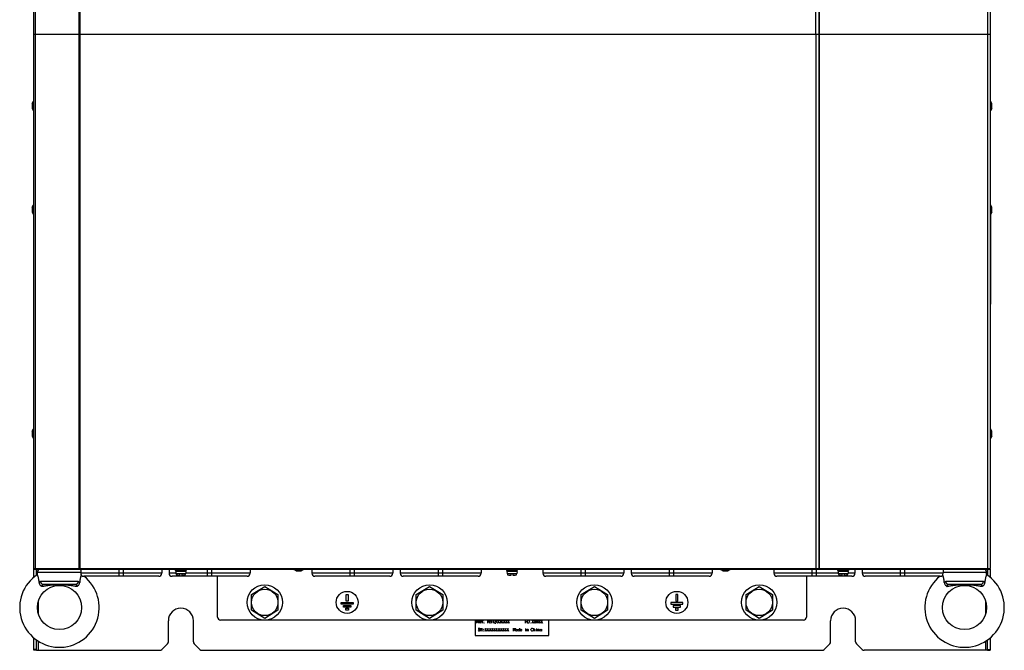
# Model space of a CAD drawing. Header units: millimetres. Extents: x -2579 to 1363, y -329 to 2298.
# Tile 28 of 256: x -1830 to -1161, y 275 to 703. Entities that reach past the tile are written whole.
import ezdxf

# ---------------------------------------------------------------- set-up
doc = ezdxf.new("R2010")
doc.units = ezdxf.units.MM
doc.header["$LTSCALE"] = 30.734
doc.layers.get('0').update_dxf_attribs({"linetype": 'CONTINUOUS'})

msp = doc.modelspace()

# ---------------------------------------------------------------- linework, layer by layer
at = {"color": 3}
for p, q in [((-1820.74, 693.31), (-1820.74, 1677.81)), ((-1287.24, 1677.81), (-1287.24, 693.31)), ((-1170.74, 1503.11), (-1170.74, 693.31)), ((-1820.74, 330.81), (-1820.74, 693.31)), ((-1287.24, 693.31), (-1820.74, 693.31)), ((-1170.74, 693.31), (-1820.74, 693.31)), ((-1170.74, 693.31), (-1287.24, 693.31)), ((-1287.24, 693.31), (-1287.24, 330.81)), ((-1170.74, 693.31), (-1170.74, 330.81)), ((-1818.74, 326.41), (-1818.74, 330.31)), ((-1172.74, 330.31), (-1172.74, 326.41)), ((-1695.74, 297.81), (-1695.74, 325.56)), ((-1295.74, 325.56), (-1295.74, 297.81)), ((-1611.74, 307.81), (-1603.74, 307.81)), ((-1611.74, 306.61), (-1611.74, 307.81)), ((-1608.34, 313.11), (-1607.14, 313.11)), ((-1608.34, 308.61), (-1608.34, 313.11)), ((-1607.14, 308.61), (-1608.34, 308.61)), ((-1607.14, 313.11), (-1607.14, 308.61)), ((-1603.74, 307.81), (-1603.74, 306.61)), ((-1379.74, 307.81), (-1387.74, 307.81)), ((-1387.74, 307.81), (-1387.74, 306.61)), ((-1383.14, 313.11), (-1384.34, 313.11)), ((-1384.34, 313.11), (-1384.34, 308.61)), ((-1384.34, 308.61), (-1383.14, 308.61)), ((-1383.14, 308.61), (-1383.14, 313.11)), ((-1379.74, 306.61), (-1379.74, 307.81)), ((-1603.74, 306.61), (-1611.74, 306.61)), ((-1610.24, 305.81), (-1605.24, 305.81)), ((-1610.24, 304.61), (-1610.24, 305.81)), ((-1605.24, 304.61), (-1610.24, 304.61)), ((-1608.74, 303.81), (-1606.74, 303.81)), ((-1608.74, 302.61), (-1608.74, 303.81)), ((-1606.74, 302.61), (-1608.74, 302.61)), ((-1606.74, 303.81), (-1606.74, 302.61)), ((-1605.24, 305.81), (-1605.24, 304.61)), ((-1387.74, 306.61), (-1379.74, 306.61)), ((-1381.24, 305.81), (-1386.24, 305.81)), ((-1386.24, 305.81), (-1386.24, 304.61)), ((-1386.24, 304.61), (-1381.24, 304.61)), ((-1382.74, 303.81), (-1384.74, 303.81)), ((-1384.74, 303.81), (-1384.74, 302.61)), ((-1384.74, 302.61), (-1382.74, 302.61)), ((-1382.74, 302.61), (-1382.74, 303.81)), ((-1381.24, 304.61), (-1381.24, 305.81)), ((-1729.24, 281.14), (-1729.24, 295.31)), ((-1712.24, 281.14), (-1712.24, 295.31)), ((-1297.74, 295.81), (-1693.74, 295.81)), ((-1279.24, 281.14), (-1279.24, 295.31)), ((-1262.24, 281.14), (-1262.24, 295.31)), ((-1818.74, 275.31), (-1818.74, 282.21)), ((-1172.74, 275.31), (-1172.74, 282.21)), ((-1818.74, 275.31), (-1735.07, 275.31)), ((-1733.65, 275.9), (-1729.82, 279.72)), ((-1711.65, 279.72), (-1707.82, 275.9)), ((-1706.41, 275.31), (-1285.07, 275.31)), ((-1283.65, 275.9), (-1279.82, 279.72)), ((-1261.65, 279.72), (-1257.82, 275.9)), ((-1172.74, 275.31), (-1256.41, 275.31))]:
    msp.add_line(p, q, dxfattribs=at)
at = {"color": 2}
for p, q in [((-1819.56, 693.31), (-1819.56, 1677.81)), ((-1789.93, 693.31), (-1789.93, 1677.81)), ((-1789.11, 693.31), (-1789.11, 1678.31)), ((-1289.24, 693.31), (-1289.24, 1678.31)), ((-1286.74, 693.31), (-1286.74, 1503.69)), ((-1172.74, 1501.91), (-1172.74, 693.31)), ((-1819.56, 330.81), (-1819.56, 693.31)), ((-1789.93, 330.81), (-1789.93, 693.31)), ((-1789.11, 330.31), (-1789.11, 693.31)), ((-1289.24, 693.31), (-1289.24, 330.31)), ((-1286.74, 330.31), (-1286.74, 693.31)), ((-1172.74, 693.31), (-1172.74, 330.31)), ((-1820.74, 330.81), (-1170.74, 330.81)), ((-1818.24, 328.31), (-1788.74, 328.31)), ((-1817.74, 330.31), (-1817.74, 329.63)), ((-1762.74, 325.56), (-1762.74, 330.31)), ((-1759.74, 325.56), (-1759.74, 330.31)), ((-1717.26, 328.69), (-1724.22, 328.69)), ((-1702.74, 325.56), (-1702.74, 330.31)), ((-1699.74, 325.56), (-1699.74, 330.31)), ((-1605.74, 325.56), (-1605.74, 330.31)), ((-1602.74, 325.56), (-1602.74, 330.31)), ((-1545.74, 325.56), (-1545.74, 330.31)), ((-1542.74, 325.56), (-1542.74, 330.31)), ((-1492.26, 328.69), (-1499.22, 328.69)), ((-1448.74, 325.56), (-1448.74, 330.31)), ((-1445.74, 325.56), (-1445.74, 330.31)), ((-1388.74, 325.56), (-1388.74, 330.31)), ((-1385.74, 325.56), (-1385.74, 330.31)), ((-1291.74, 325.56), (-1291.74, 330.31)), ((-1288.74, 325.56), (-1288.74, 330.31)), ((-1267.26, 328.69), (-1274.22, 328.69)), ((-1231.74, 325.56), (-1231.74, 330.31)), ((-1228.74, 325.56), (-1228.74, 330.31)), ((-1202.74, 328.31), (-1173.24, 328.31)), ((-1173.74, 329.63), (-1173.74, 330.31)), ((-1790.71, 321.91), (-1815.77, 321.91)), ((-1733.74, 327.56), (-1788.74, 327.56)), ((-1724.12, 327.56), (-1728.74, 327.56)), ((-1724.11, 327.41), (-1721.34, 327.41)), ((-1720.14, 327.41), (-1717.37, 327.41)), ((-1673.74, 327.56), (-1717.36, 327.56)), ((-1576.74, 327.56), (-1631.74, 327.56)), ((-1516.74, 327.56), (-1571.74, 327.56)), ((-1499.11, 327.41), (-1496.34, 327.41)), ((-1495.14, 327.41), (-1492.37, 327.41)), ((-1419.74, 327.56), (-1474.74, 327.56)), ((-1359.74, 327.56), (-1414.74, 327.56)), ((-1274.12, 327.56), (-1317.74, 327.56)), ((-1274.11, 327.41), (-1271.34, 327.41)), ((-1270.14, 327.41), (-1267.37, 327.41)), ((-1262.74, 327.56), (-1267.36, 327.56)), ((-1202.74, 327.56), (-1257.74, 327.56)), ((-1175.71, 321.91), (-1200.77, 321.91)), ((-1791.28, 318.53), (-1792.38, 318.7)), ((-1176.28, 318.53), (-1177.38, 318.7)), ((-1817.74, 308.11), (-1817.74, 300.51)), ((-1173.74, 300.51), (-1173.74, 308.11)), ((-1817.74, 281.55), (-1817.74, 275.31)), ((-1173.74, 275.31), (-1173.74, 281.55)), ((-1818.74, 275.9), (-1820.74, 275.9)), ((-1172.74, 275.9), (-1170.74, 275.9))]:
    msp.add_line(p, q, dxfattribs=at)
at = {"color": 7}
for p, q in [((-1821.84, 646.55), (-1820.94, 648.11)), ((-1821.84, 646.55), (-1821.84, 643.07)), ((-1821.84, 643.07), (-1820.94, 641.51)), ((-1820.94, 648.11), (-1820.94, 641.51)), ((-1820.94, 648.11), (-1820.74, 648.11)), ((-1170.54, 648.11), (-1170.74, 648.11)), ((-1169.64, 646.55), (-1170.54, 648.11)), ((-1170.54, 641.51), (-1170.54, 648.11)), ((-1169.64, 643.07), (-1170.54, 641.51)), ((-1169.64, 643.07), (-1169.64, 646.55)), ((-1820.94, 641.51), (-1820.74, 641.51)), ((-1170.54, 641.51), (-1170.74, 641.51)), ((-1821.84, 576.05), (-1820.94, 577.61)), ((-1821.84, 576.05), (-1821.84, 572.57)), ((-1820.94, 577.61), (-1820.74, 577.61)), ((-1820.94, 577.61), (-1820.94, 571.01)), ((-1170.54, 577.61), (-1170.74, 577.61)), ((-1169.64, 576.05), (-1170.54, 577.61)), ((-1170.54, 575.31), (-1170.54, 577.61)), ((-1169.64, 572.57), (-1169.64, 576.05)), ((-1821.84, 572.57), (-1820.94, 571.01)), ((-1820.94, 571.01), (-1820.74, 571.01)), ((-1170.74, 575.31), (-1170.54, 575.31)), ((-1170.54, 575.31), (-1170.54, 510.31)), ((-1169.64, 572.57), (-1170.54, 571.01)), ((-1170.74, 510.31), (-1170.54, 510.31)), ((-1821.84, 424.05), (-1820.94, 425.61)), ((-1821.84, 424.05), (-1821.84, 420.57)), ((-1820.94, 425.61), (-1820.74, 425.61)), ((-1820.94, 425.61), (-1820.94, 419.01)), ((-1170.54, 425.61), (-1170.74, 425.61)), ((-1169.64, 424.05), (-1170.54, 425.61)), ((-1170.54, 419.01), (-1170.54, 425.61)), ((-1169.64, 420.57), (-1169.64, 424.05)), ((-1821.84, 420.57), (-1820.94, 419.01)), ((-1820.94, 419.01), (-1820.74, 419.01)), ((-1170.54, 419.01), (-1170.74, 419.01)), ((-1169.64, 420.57), (-1170.54, 419.01)), ((-1820.74, 330.31), (-1820.74, 330.81)), ((-1820.38, 330.31), (-1820.74, 330.31)), ((-1820.74, 324.86), (-1820.74, 330.31)), ((-1820.24, 330.31), (-1171.24, 330.31)), ((-1818.24, 326.76), (-1818.24, 328.31)), ((-1789.04, 330.11), (-1789.04, 330.31)), ((-1788.74, 329.94), (-1789.04, 330.11)), ((-1789.04, 330.11), (-1788.74, 330.11)), ((-1788.74, 330.31), (-1788.74, 327.56)), ((-1733.74, 330.31), (-1733.74, 327.56)), ((-1728.74, 330.31), (-1728.74, 327.56)), ((-1724.74, 330.01), (-1724.74, 330.31)), ((-1724.74, 330.01), (-1716.74, 330.01)), ((-1724.22, 328.69), (-1724.11, 327.41)), ((-1724.13, 328.91), (-1724.13, 330.01)), ((-1724.13, 328.91), (-1717.36, 328.91)), ((-1717.26, 328.69), (-1717.37, 327.41)), ((-1717.36, 328.91), (-1717.36, 330.01)), ((-1716.74, 330.01), (-1716.74, 330.31)), ((-1673.74, 330.31), (-1673.74, 327.56)), ((-1644.04, 330.11), (-1644.04, 330.31)), ((-1644.04, 330.11), (-1637.44, 330.11)), ((-1642.48, 329.21), (-1644.04, 330.11)), ((-1642.48, 329.21), (-1639, 329.21)), ((-1639, 329.21), (-1637.44, 330.11)), ((-1637.44, 330.11), (-1637.44, 330.31)), ((-1631.74, 330.31), (-1631.74, 327.56)), ((-1576.74, 330.31), (-1576.74, 327.56)), ((-1571.74, 330.31), (-1571.74, 327.56)), ((-1516.74, 330.31), (-1516.74, 327.56)), ((-1499.74, 330.01), (-1499.74, 330.31)), ((-1499.74, 330.01), (-1491.74, 330.01)), ((-1499.22, 328.69), (-1499.11, 327.41)), ((-1499.13, 328.91), (-1499.13, 330.01)), ((-1499.13, 328.91), (-1492.36, 328.91)), ((-1492.26, 328.69), (-1492.37, 327.41)), ((-1492.36, 328.91), (-1492.36, 330.01)), ((-1491.74, 330.01), (-1491.74, 330.31)), ((-1474.74, 330.31), (-1474.74, 327.56)), ((-1419.74, 330.31), (-1419.74, 327.56)), ((-1414.74, 330.31), (-1414.74, 327.56)), ((-1359.74, 330.31), (-1359.74, 327.56)), ((-1354.04, 330.11), (-1354.04, 330.31)), ((-1354.04, 330.11), (-1347.44, 330.11)), ((-1352.48, 329.21), (-1354.04, 330.11)), ((-1352.48, 329.21), (-1349, 329.21)), ((-1349, 329.21), (-1347.44, 330.11)), ((-1347.44, 330.11), (-1347.44, 330.31)), ((-1317.74, 330.31), (-1317.74, 327.56)), ((-1274.74, 330.01), (-1274.74, 330.31)), ((-1274.74, 330.01), (-1266.74, 330.01)), ((-1274.22, 328.69), (-1274.11, 327.41)), ((-1274.13, 328.91), (-1274.13, 330.01)), ((-1274.13, 328.91), (-1267.36, 328.91)), ((-1267.26, 328.69), (-1267.37, 327.41)), ((-1267.36, 328.91), (-1267.36, 330.01)), ((-1266.74, 330.01), (-1266.74, 330.31)), ((-1262.74, 330.31), (-1262.74, 327.56)), ((-1257.74, 330.31), (-1257.74, 327.56)), ((-1202.74, 330.31), (-1202.74, 327.56)), ((-1202.74, 330.11), (-1202.44, 330.11)), ((-1202.74, 329.94), (-1202.44, 330.11)), ((-1202.44, 330.11), (-1202.44, 330.31)), ((-1173.24, 326.76), (-1173.24, 328.31)), ((-1170.74, 330.31), (-1171.1, 330.31)), ((-1170.74, 330.31), (-1170.74, 330.81)), ((-1170.74, 330.31), (-1170.74, 324.86)), ((-1818.23, 326.75), (-1818.24, 326.76)), ((-1735.74, 325.56), (-1786.74, 325.56)), ((-1675.74, 325.56), (-1726.74, 325.56)), ((-1722.91, 326.31), (-1722.86, 326.31)), ((-1722.86, 326.31), (-1722.91, 326.31)), ((-1722.86, 326.31), (-1722.86, 326.31)), ((-1721.34, 327.41), (-1720.14, 327.41)), ((-1721.34, 326.31), (-1721.34, 327.41)), ((-1720.14, 327.41), (-1720.14, 326.31)), ((-1720.14, 326.31), (-1718.64, 326.31)), ((-1718.62, 326.31), (-1718.57, 326.31)), ((-1718.57, 326.31), (-1718.62, 326.31)), ((-1718.62, 326.31), (-1718.62, 326.31)), ((-1578.74, 325.56), (-1629.74, 325.56)), ((-1518.74, 325.56), (-1569.74, 325.56)), ((-1497.91, 326.31), (-1497.86, 326.31)), ((-1497.86, 326.31), (-1497.91, 326.31)), ((-1497.86, 326.31), (-1497.86, 326.31)), ((-1496.34, 327.41), (-1495.14, 327.41)), ((-1496.34, 326.31), (-1496.34, 327.41)), ((-1495.14, 327.41), (-1495.14, 326.31)), ((-1495.14, 326.31), (-1493.64, 326.31)), ((-1493.62, 326.31), (-1493.57, 326.31)), ((-1493.57, 326.31), (-1493.62, 326.31)), ((-1493.62, 326.31), (-1493.62, 326.31)), ((-1421.74, 325.56), (-1472.74, 325.56)), ((-1361.74, 325.56), (-1412.74, 325.56)), ((-1264.74, 325.56), (-1315.74, 325.56)), ((-1272.91, 326.31), (-1272.86, 326.31)), ((-1272.86, 326.31), (-1272.91, 326.31)), ((-1272.86, 326.31), (-1272.86, 326.31)), ((-1271.34, 327.41), (-1270.14, 327.41)), ((-1271.34, 326.31), (-1271.34, 327.41)), ((-1270.14, 327.41), (-1270.14, 326.31)), ((-1270.14, 326.31), (-1268.64, 326.31)), ((-1268.62, 326.31), (-1268.57, 326.31)), ((-1268.57, 326.31), (-1268.62, 326.31)), ((-1268.62, 326.31), (-1268.62, 326.31)), ((-1204.74, 325.56), (-1255.74, 325.56)), ((-1792.38, 319.91), (-1814.1, 319.91)), ((-1672.74, 313.11), (-1663.74, 318.69)), ((-1663.74, 318.69), (-1654.74, 313.11)), ((-1560.74, 313.11), (-1551.74, 318.69)), ((-1551.74, 318.69), (-1542.74, 313.11)), ((-1448.74, 313.11), (-1439.74, 318.69)), ((-1439.74, 318.69), (-1430.74, 313.11)), ((-1336.74, 313.11), (-1327.74, 318.69)), ((-1327.74, 318.69), (-1318.74, 313.11)), ((-1177.38, 319.91), (-1199.1, 319.91)), ((-1672.82, 309.26), (-1672.74, 309.26)), ((-1672.74, 302.51), (-1672.74, 313.11)), ((-1654.74, 313.11), (-1654.74, 302.51)), ((-1560.82, 309.26), (-1560.74, 309.26)), ((-1560.74, 302.51), (-1560.74, 313.11)), ((-1542.74, 313.11), (-1542.74, 302.51)), ((-1448.82, 309.26), (-1448.74, 309.26)), ((-1448.74, 302.51), (-1448.74, 313.11)), ((-1430.74, 313.11), (-1430.74, 302.51)), ((-1336.82, 309.26), (-1336.74, 309.26)), ((-1336.74, 302.51), (-1336.74, 313.11)), ((-1318.74, 313.11), (-1318.74, 302.51)), ((-1672.74, 306.36), (-1672.82, 306.36)), ((-1663.74, 296.93), (-1672.74, 302.51)), ((-1654.74, 302.51), (-1663.74, 296.93)), ((-1560.74, 306.36), (-1560.82, 306.36)), ((-1551.74, 296.93), (-1560.74, 302.51)), ((-1542.74, 302.51), (-1551.74, 296.93)), ((-1448.74, 306.36), (-1448.82, 306.36)), ((-1439.74, 296.93), (-1448.74, 302.51)), ((-1430.74, 302.51), (-1439.74, 296.93)), ((-1336.74, 306.36), (-1336.82, 306.36)), ((-1327.74, 296.93), (-1336.74, 302.51)), ((-1318.74, 302.51), (-1327.74, 296.93)), ((-1520.74, 295.81), (-1520.74, 285.31)), ((-1470.74, 285.31), (-1470.74, 295.81)), ((-1820.74, 275.31), (-1820.74, 283.76)), ((-1520.74, 285.31), (-1470.74, 285.31)), ((-1170.74, 283.76), (-1170.74, 275.31)), ((-1818.74, 275.31), (-1820.74, 275.31)), ((-1172.74, 275.31), (-1170.74, 275.31))]:
    msp.add_line(p, q, dxfattribs=at)
at = {"color": 250, "true_color": 0x14171c}
for p, q in [((-1519.74, 295.81), (-1519.11, 294.14)), ((-1519.74, 293.81), (-1519.74, 295.81)), ((-1519.11, 294.14), (-1518.49, 295.81)), ((-1518.49, 295.81), (-1518.49, 293.81)), ((-1518.11, 295.81), (-1517.11, 293.81)), ((-1518.11, 293.81), (-1518.11, 295.81)), ((-1517.11, 293.81), (-1517.11, 295.81)), ((-1516.61, 293.81), (-1516.61, 295.81)), ((-1515.99, 294.81), (-1516.61, 294.81)), ((-1515.99, 295.81), (-1515.74, 295.64)), ((-1515.74, 294.98), (-1515.99, 294.81)), ((-1515.99, 294.81), (-1515.61, 293.81)), ((-1515.74, 295.64), (-1515.61, 295.48)), ((-1515.61, 295.14), (-1515.74, 294.98)), ((-1515.61, 295.48), (-1515.61, 295.14)), ((-1514.74, 295.14), (-1514.61, 295.14)), ((-1514.61, 294.98), (-1514.74, 295.14)), ((-1514.61, 295.14), (-1514.61, 294.98)), ((-1512.11, 293.81), (-1512.11, 295.81)), ((-1511.49, 294.81), (-1512.11, 294.81)), ((-1511.49, 295.81), (-1511.24, 295.64)), ((-1511.24, 294.98), (-1511.49, 294.81)), ((-1511.49, 294.81), (-1511.11, 293.81)), ((-1511.24, 295.64), (-1511.11, 295.48)), ((-1511.11, 295.14), (-1511.24, 294.98)), ((-1511.11, 295.48), (-1511.11, 295.14)), ((-1510.61, 295.14), (-1510.49, 295.48)), ((-1510.49, 294.81), (-1510.61, 295.14)), ((-1510.49, 295.48), (-1510.36, 295.64)), ((-1510.11, 294.64), (-1510.49, 294.81)), ((-1510.36, 295.64), (-1510.11, 295.81)), ((-1510.11, 295.81), (-1509.86, 295.64)), ((-1509.74, 294.81), (-1510.11, 294.64)), ((-1509.86, 295.64), (-1509.74, 295.48)), ((-1509.74, 295.48), (-1509.61, 295.14)), ((-1509.61, 295.14), (-1509.74, 294.81)), ((-1509.61, 294.48), (-1509.74, 294.14)), ((-1509.61, 295.14), (-1509.61, 294.48)), ((-1508.61, 295.81), (-1508.61, 293.81)), ((-1507.61, 295.48), (-1507.49, 295.64)), ((-1507.49, 295.64), (-1507.24, 295.81)), ((-1507.24, 294.64), (-1507.49, 294.31)), ((-1506.74, 294.98), (-1507.24, 294.64)), ((-1506.99, 295.81), (-1506.74, 295.64)), ((-1506.74, 295.64), (-1506.61, 295.48)), ((-1506.61, 295.14), (-1506.74, 294.98)), ((-1506.61, 295.48), (-1506.61, 295.14)), ((-1506.11, 295.14), (-1505.99, 295.48)), ((-1506.11, 294.48), (-1506.11, 295.14)), ((-1505.99, 294.14), (-1506.11, 294.48)), ((-1505.99, 295.48), (-1505.86, 295.64)), ((-1505.86, 295.64), (-1505.61, 295.81)), ((-1505.61, 295.81), (-1505.36, 295.64)), ((-1505.36, 295.64), (-1505.24, 295.48)), ((-1505.24, 295.48), (-1505.11, 295.14)), ((-1505.11, 294.48), (-1505.24, 294.14)), ((-1505.11, 295.14), (-1505.11, 294.48)), ((-1504.61, 295.14), (-1504.49, 295.48)), ((-1504.61, 294.48), (-1504.61, 295.14)), ((-1504.49, 294.14), (-1504.61, 294.48)), ((-1504.49, 295.48), (-1504.36, 295.64)), ((-1504.36, 295.64), (-1504.11, 295.81)), ((-1504.11, 295.81), (-1503.86, 295.64)), ((-1503.86, 295.64), (-1503.74, 295.48)), ((-1503.74, 295.48), (-1503.61, 295.14)), ((-1503.61, 294.48), (-1503.74, 294.14)), ((-1503.61, 295.14), (-1503.61, 294.48)), ((-1503.11, 295.81), (-1502.11, 293.81)), ((-1503.11, 293.81), (-1502.11, 295.81)), ((-1501.61, 295.81), (-1500.61, 293.81)), ((-1501.61, 293.81), (-1500.61, 295.81)), ((-1500.11, 295.81), (-1499.11, 293.81)), ((-1500.11, 293.81), (-1499.11, 295.81)), ((-1498.61, 295.81), (-1497.61, 293.81)), ((-1498.61, 293.81), (-1497.61, 295.81)), ((-1486.61, 293.81), (-1486.61, 295.81)), ((-1486.61, 294.81), (-1485.99, 294.81)), ((-1485.11, 293.81), (-1485.11, 295.81)), ((-1484.61, 295.81), (-1484.36, 295.64)), ((-1484.36, 295.64), (-1484.11, 295.31)), ((-1484.11, 295.31), (-1483.99, 294.81)), ((-1483.99, 294.81), (-1484.11, 294.31)), ((-1483.24, 295.14), (-1483.11, 295.14)), ((-1483.11, 294.98), (-1483.24, 295.14)), ((-1483.11, 295.14), (-1483.11, 294.98)), ((-1482.11, 295.81), (-1481.11, 293.81)), ((-1482.11, 293.81), (-1481.11, 295.81)), ((-1480.61, 295.81), (-1479.61, 293.81)), ((-1480.61, 293.81), (-1479.61, 295.81)), ((-1479.36, 295.81), (-1478.99, 293.81)), ((-1478.99, 293.81), (-1478.61, 295.81)), ((-1478.61, 295.81), (-1478.24, 293.81)), ((-1478.24, 293.81), (-1477.86, 295.81)), ((-1477.61, 295.81), (-1476.61, 293.81)), ((-1477.61, 293.81), (-1476.61, 295.81)), ((-1476.11, 295.81), (-1475.11, 293.81)), ((-1476.11, 293.81), (-1475.11, 295.81)), ((-1518.49, 288.48), (-1518.74, 288.81)), ((-1518.49, 290.14), (-1518.61, 289.98)), ((-1518.61, 289.98), (-1518.61, 289.81)), ((-1518.61, 289.81), (-1518.49, 289.64)), ((-1518.24, 290.31), (-1518.49, 290.14)), ((-1518.49, 289.64), (-1517.74, 289.14)), ((-1518.24, 288.31), (-1518.49, 288.48)), ((-1517.99, 290.31), (-1518.24, 290.31)), ((-1517.99, 288.31), (-1518.24, 288.31)), ((-1517.74, 290.14), (-1517.99, 290.31)), ((-1517.74, 288.48), (-1517.99, 288.31)), ((-1517.61, 289.98), (-1517.74, 290.14)), ((-1517.74, 289.14), (-1517.61, 288.98)), ((-1517.61, 288.64), (-1517.74, 288.48)), ((-1517.61, 288.98), (-1517.61, 288.64)), ((-1517.11, 290.31), (-1516.11, 288.31)), ((-1517.11, 288.31), (-1517.11, 290.31)), ((-1516.11, 288.31), (-1516.11, 290.31)), ((-1515.24, 289.64), (-1515.11, 289.64)), ((-1515.11, 289.48), (-1515.24, 289.64)), ((-1515.24, 288.48), (-1515.11, 288.31)), ((-1515.24, 288.31), (-1515.24, 288.48)), ((-1515.11, 288.31), (-1515.24, 288.31)), ((-1515.11, 289.64), (-1515.11, 289.48)), ((-1514.74, 293.98), (-1514.61, 293.81)), ((-1514.74, 293.81), (-1514.74, 293.98)), ((-1514.61, 293.81), (-1514.74, 293.81)), ((-1514.11, 290.31), (-1513.11, 288.31)), ((-1514.11, 288.31), (-1513.11, 290.31)), ((-1512.61, 290.31), (-1511.61, 288.31)), ((-1512.61, 288.31), (-1511.61, 290.31)), ((-1511.11, 290.31), (-1510.11, 288.31)), ((-1511.11, 288.31), (-1510.11, 290.31)), ((-1510.36, 293.98), (-1510.49, 294.14)), ((-1510.11, 293.81), (-1510.36, 293.98)), ((-1509.86, 293.98), (-1510.11, 293.81)), ((-1509.74, 294.14), (-1509.86, 293.98)), ((-1509.61, 290.31), (-1508.61, 288.31)), ((-1509.61, 288.31), (-1508.61, 290.31)), ((-1508.11, 290.31), (-1507.11, 288.31)), ((-1508.11, 288.31), (-1507.11, 290.31)), ((-1507.49, 294.31), (-1507.61, 293.81)), ((-1507.61, 293.81), (-1506.61, 293.81)), ((-1506.61, 290.31), (-1505.61, 288.31)), ((-1506.61, 288.31), (-1505.61, 290.31)), ((-1505.86, 293.98), (-1505.99, 294.14)), ((-1505.61, 293.81), (-1505.86, 293.98)), ((-1505.36, 293.98), (-1505.61, 293.81)), ((-1505.24, 294.14), (-1505.36, 293.98)), ((-1505.11, 290.31), (-1504.11, 288.31)), ((-1505.11, 288.31), (-1504.11, 290.31)), ((-1504.36, 293.98), (-1504.49, 294.14)), ((-1504.11, 293.81), (-1504.36, 293.98)), ((-1503.86, 293.98), (-1504.11, 293.81)), ((-1503.74, 294.14), (-1503.86, 293.98)), ((-1503.61, 290.31), (-1502.61, 288.31)), ((-1503.61, 288.31), (-1502.61, 290.31)), ((-1502.11, 290.31), (-1501.11, 288.31)), ((-1502.11, 288.31), (-1501.11, 290.31)), ((-1500.61, 290.31), (-1499.61, 288.31)), ((-1500.61, 288.31), (-1499.61, 290.31)), ((-1499.11, 290.31), (-1498.11, 288.31)), ((-1499.11, 288.31), (-1498.11, 290.31)), ((-1494.74, 290.31), (-1494.11, 288.64)), ((-1494.74, 288.31), (-1494.74, 290.31)), ((-1494.11, 288.64), (-1493.49, 290.31)), ((-1493.49, 290.31), (-1493.49, 288.31)), ((-1493.11, 289.14), (-1492.86, 289.48)), ((-1493.11, 288.81), (-1493.11, 289.14)), ((-1492.86, 288.48), (-1493.11, 288.81)), ((-1492.86, 289.48), (-1492.61, 289.64)), ((-1492.61, 288.31), (-1492.86, 288.48)), ((-1492.61, 289.64), (-1492.36, 289.48)), ((-1492.36, 288.48), (-1492.61, 288.31)), ((-1492.36, 289.48), (-1492.11, 289.14)), ((-1492.11, 288.81), (-1492.36, 288.48)), ((-1492.11, 289.64), (-1492.11, 288.31)), ((-1491.61, 289.14), (-1491.36, 289.48)), ((-1491.61, 288.81), (-1491.61, 289.14)), ((-1491.36, 288.48), (-1491.61, 288.81)), ((-1491.36, 289.48), (-1491.11, 289.64)), ((-1491.11, 288.31), (-1491.36, 288.48)), ((-1491.11, 289.64), (-1490.86, 289.48)), ((-1490.86, 288.48), (-1491.11, 288.31)), ((-1490.86, 289.48), (-1490.61, 289.14)), ((-1490.61, 288.81), (-1490.86, 288.48)), ((-1490.61, 290.31), (-1490.61, 288.31)), ((-1490.11, 289.14), (-1489.86, 289.48)), ((-1489.24, 289.14), (-1490.11, 289.14)), ((-1490.11, 288.81), (-1490.11, 289.14)), ((-1489.86, 288.48), (-1490.11, 288.81)), ((-1489.86, 289.48), (-1489.61, 289.64)), ((-1489.61, 288.31), (-1489.86, 288.48)), ((-1489.61, 289.64), (-1489.36, 289.48)), ((-1489.36, 288.48), (-1489.61, 288.31)), ((-1489.36, 289.48), (-1489.24, 289.14)), ((-1489.24, 288.64), (-1489.36, 288.48)), ((-1486.61, 290.31), (-1486.61, 290.14)), ((-1486.61, 289.64), (-1486.61, 288.31)), ((-1485.49, 288.31), (-1485.49, 289.64)), ((-1485.49, 289.31), (-1485.24, 289.64)), ((-1485.24, 289.64), (-1484.99, 289.64)), ((-1484.61, 293.81), (-1485.11, 293.81)), ((-1484.99, 289.64), (-1484.74, 289.31)), ((-1484.74, 289.31), (-1484.74, 288.31)), ((-1484.36, 293.98), (-1484.61, 293.81)), ((-1484.11, 294.31), (-1484.36, 293.98)), ((-1483.24, 293.98), (-1483.11, 293.81)), ((-1483.24, 293.81), (-1483.24, 293.98)), ((-1483.11, 293.81), (-1483.24, 293.81)), ((-1482.86, 289.31), (-1482.74, 289.81)), ((-1482.74, 288.81), (-1482.86, 289.31)), ((-1482.74, 289.81), (-1482.49, 290.14)), ((-1482.49, 288.48), (-1482.74, 288.81)), ((-1482.49, 290.14), (-1482.24, 290.31)), ((-1482.24, 288.31), (-1482.49, 288.48)), ((-1482.24, 290.31), (-1481.99, 290.31)), ((-1481.99, 288.31), (-1482.24, 288.31)), ((-1481.99, 290.31), (-1481.74, 290.14)), ((-1481.74, 288.48), (-1481.99, 288.31)), ((-1481.74, 290.14), (-1481.61, 289.98)), ((-1481.61, 288.64), (-1481.74, 288.48)), ((-1480.99, 288.31), (-1480.99, 290.31)), ((-1480.99, 289.48), (-1480.74, 289.64)), ((-1480.74, 289.64), (-1480.49, 289.64)), ((-1480.49, 289.64), (-1480.24, 289.31)), ((-1480.24, 289.31), (-1480.24, 288.31)), ((-1479.11, 290.31), (-1479.11, 290.14)), ((-1479.11, 289.64), (-1479.11, 288.31)), ((-1477.99, 288.31), (-1477.99, 289.64)), ((-1477.99, 289.31), (-1477.74, 289.64)), ((-1477.74, 289.64), (-1477.49, 289.64)), ((-1477.49, 289.64), (-1477.24, 289.31)), ((-1477.24, 289.31), (-1477.24, 288.31)), ((-1476.61, 289.14), (-1476.36, 289.48)), ((-1476.61, 288.81), (-1476.61, 289.14)), ((-1476.36, 288.48), (-1476.61, 288.81)), ((-1476.36, 289.48), (-1476.11, 289.64)), ((-1476.11, 288.31), (-1476.36, 288.48)), ((-1476.11, 289.64), (-1475.86, 289.48)), ((-1475.86, 288.48), (-1476.11, 288.31)), ((-1475.86, 289.48), (-1475.61, 289.14)), ((-1475.61, 288.81), (-1475.86, 288.48)), ((-1475.61, 289.64), (-1475.61, 288.31))]:
    msp.add_line(p, q, dxfattribs=at)
at = {"color": 2}
for points in [[(-1819.56, 330.81), (-1819.56, 330.74), (-1819.55, 330.68), (-1819.54, 330.62), (-1819.53, 330.56), (-1819.51, 330.51), (-1819.5, 330.46), (-1819.48, 330.41), (-1819.45, 330.38), (-1819.43, 330.35), (-1819.41, 330.33), (-1819.38, 330.31), (-1819.35, 330.31)], [(-1789.93, 330.81), (-1789.93, 330.74), (-1789.92, 330.68), (-1789.91, 330.62), (-1789.9, 330.56), (-1789.89, 330.51), (-1789.87, 330.46), (-1789.85, 330.41), (-1789.83, 330.38), (-1789.8, 330.35), (-1789.78, 330.33), (-1789.75, 330.31), (-1789.72, 330.31)], [(-1815.77, 321.91), (-1816.03, 321.89), (-1816.26, 321.83), (-1816.48, 321.73), (-1816.68, 321.6), (-1816.85, 321.43), (-1817.01, 321.24)], [(-1814.1, 319.91), (-1814.32, 319.93), (-1814.53, 319.98), (-1814.74, 320.06), (-1814.93, 320.18), (-1815.12, 320.32), (-1815.28, 320.5), (-1815.42, 320.69), (-1815.55, 320.91), (-1815.64, 321.14), (-1815.71, 321.39), (-1815.75, 321.65), (-1815.77, 321.91)], [(-1790.71, 321.91), (-1790.72, 321.65), (-1790.76, 321.39), (-1790.84, 321.14), (-1790.93, 320.91), (-1791.05, 320.69), (-1791.2, 320.5), (-1791.36, 320.32), (-1791.54, 320.18), (-1791.74, 320.06), (-1791.95, 319.98), (-1792.16, 319.93), (-1792.38, 319.91)], [(-1789.47, 321.24), (-1789.62, 321.44), (-1789.8, 321.6), (-1790, 321.73), (-1790.22, 321.83), (-1790.45, 321.89), (-1790.71, 321.91)], [(-1200.77, 321.91), (-1201.03, 321.89), (-1201.26, 321.83), (-1201.48, 321.73), (-1201.68, 321.6), (-1201.85, 321.43), (-1202.01, 321.24)], [(-1199.1, 319.91), (-1199.32, 319.93), (-1199.53, 319.98), (-1199.74, 320.06), (-1199.93, 320.18), (-1200.12, 320.32), (-1200.28, 320.5), (-1200.42, 320.69), (-1200.55, 320.91), (-1200.64, 321.14), (-1200.71, 321.39), (-1200.75, 321.65), (-1200.77, 321.91)], [(-1175.71, 321.91), (-1175.72, 321.65), (-1175.76, 321.39), (-1175.84, 321.14), (-1175.93, 320.91), (-1176.05, 320.69), (-1176.2, 320.5), (-1176.36, 320.32), (-1176.54, 320.18), (-1176.74, 320.06), (-1176.95, 319.98), (-1177.16, 319.93), (-1177.38, 319.91)], [(-1174.47, 321.24), (-1174.62, 321.44), (-1174.8, 321.6), (-1175, 321.73), (-1175.22, 321.83), (-1175.45, 321.89), (-1175.71, 321.91)], [(-1815.19, 318.53), (-1815.17, 318.69), (-1815.15, 318.84), (-1815.12, 318.99), (-1815.08, 319.13), (-1815.04, 319.27), (-1814.98, 319.39), (-1814.91, 319.51), (-1814.83, 319.61), (-1814.74, 319.7), (-1814.64, 319.77), (-1814.52, 319.83), (-1814.39, 319.87), (-1814.25, 319.9), (-1814.1, 319.91)], [(-1803.17, 319.76), (-1803.8, 319.76), (-1804.46, 319.74), (-1805.15, 319.72), (-1805.84, 319.69), (-1806.54, 319.64), (-1807.23, 319.59), (-1807.89, 319.53), (-1808.52, 319.47), (-1809.12, 319.4), (-1809.69, 319.33), (-1810.25, 319.26), (-1810.8, 319.19), (-1811.35, 319.11), (-1811.91, 319.03), (-1812.47, 318.95), (-1813.03, 318.87), (-1813.59, 318.78), (-1814.13, 318.7), (-1814.67, 318.61), (-1815.19, 318.53)], [(-1792.38, 318.7), (-1792.94, 318.79), (-1793.51, 318.87), (-1794.06, 318.96), (-1794.6, 319.04), (-1795.14, 319.12), (-1795.69, 319.19), (-1796.25, 319.27), (-1796.82, 319.34), (-1797.43, 319.41), (-1798.06, 319.48), (-1798.71, 319.54), (-1799.36, 319.6), (-1800.02, 319.65), (-1800.67, 319.69), (-1801.3, 319.72), (-1801.93, 319.74), (-1802.55, 319.76), (-1803.17, 319.76)], [(-1792.38, 319.91), (-1792.22, 319.9), (-1792.08, 319.87), (-1791.95, 319.83), (-1791.83, 319.77), (-1791.73, 319.69), (-1791.64, 319.6), (-1791.56, 319.5), (-1791.49, 319.39), (-1791.44, 319.26), (-1791.39, 319.12), (-1791.35, 318.98), (-1791.32, 318.83), (-1791.3, 318.68), (-1791.28, 318.53)], [(-1200.19, 318.53), (-1200.17, 318.69), (-1200.15, 318.84), (-1200.12, 318.99), (-1200.08, 319.13), (-1200.04, 319.27), (-1199.98, 319.39), (-1199.91, 319.51), (-1199.83, 319.61), (-1199.74, 319.7), (-1199.64, 319.77), (-1199.52, 319.83), (-1199.39, 319.87), (-1199.25, 319.9), (-1199.1, 319.91)], [(-1188.17, 319.76), (-1188.8, 319.76), (-1189.46, 319.74), (-1190.15, 319.72), (-1190.84, 319.69), (-1191.54, 319.64), (-1192.23, 319.59), (-1192.89, 319.53), (-1193.52, 319.47), (-1194.12, 319.4), (-1194.69, 319.33), (-1195.25, 319.26), (-1195.8, 319.19), (-1196.35, 319.11), (-1196.91, 319.03), (-1197.47, 318.95), (-1198.03, 318.87), (-1198.59, 318.78), (-1199.13, 318.7), (-1199.67, 318.61), (-1200.19, 318.53)], [(-1177.38, 318.7), (-1177.94, 318.79), (-1178.51, 318.87), (-1179.06, 318.96), (-1179.6, 319.04), (-1180.14, 319.12), (-1180.69, 319.19), (-1181.25, 319.27), (-1181.82, 319.34), (-1182.43, 319.41), (-1183.06, 319.48), (-1183.71, 319.54), (-1184.36, 319.6), (-1185.02, 319.65), (-1185.67, 319.69), (-1186.3, 319.72), (-1186.93, 319.74), (-1187.55, 319.76), (-1188.17, 319.76)], [(-1177.38, 319.91), (-1177.22, 319.9), (-1177.08, 319.87), (-1176.95, 319.83), (-1176.83, 319.77), (-1176.73, 319.69), (-1176.64, 319.6), (-1176.56, 319.5), (-1176.49, 319.39), (-1176.44, 319.26), (-1176.39, 319.12), (-1176.35, 318.98), (-1176.32, 318.83), (-1176.3, 318.68), (-1176.28, 318.53)]]:
    msp.add_lwpolyline(points, dxfattribs=at)
at = {"color": 7}
for points in [[(-1817.01, 321.24), (-1817.03, 321.54), (-1817.05, 321.85), (-1817.08, 322.15), (-1817.11, 322.45), (-1817.15, 322.75), (-1817.19, 323.05), (-1817.23, 323.34), (-1817.29, 323.64), (-1817.35, 323.93), (-1817.41, 324.22), (-1817.48, 324.52), (-1817.56, 324.81), (-1817.64, 325.09), (-1817.72, 325.36), (-1817.8, 325.61), (-1817.88, 325.85), (-1817.96, 326.06), (-1818.03, 326.24), (-1818.09, 326.4), (-1818.14, 326.53), (-1818.18, 326.63), (-1818.23, 326.75)], [(-1817.01, 321.24), (-1816.98, 320.95), (-1816.92, 320.67), (-1816.82, 320.39), (-1816.69, 320.11), (-1816.52, 319.83), (-1816.32, 319.56), (-1816.08, 319.29), (-1815.81, 319.03), (-1815.51, 318.78), (-1815.19, 318.53)], [(-1791.28, 318.53), (-1790.96, 318.78), (-1790.67, 319.03), (-1790.4, 319.29), (-1790.16, 319.56), (-1789.95, 319.83), (-1789.79, 320.11), (-1789.66, 320.39), (-1789.56, 320.67), (-1789.5, 320.95), (-1789.47, 321.24)], [(-1788.38, 326.42), (-1788.39, 326.4), (-1788.45, 326.24), (-1788.52, 326.06), (-1788.59, 325.85), (-1788.67, 325.61), (-1788.76, 325.36), (-1788.84, 325.09), (-1788.92, 324.81), (-1789, 324.52), (-1789.07, 324.22), (-1789.13, 323.93), (-1789.19, 323.64), (-1789.24, 323.34), (-1789.29, 323.05), (-1789.33, 322.75), (-1789.37, 322.45), (-1789.4, 322.15), (-1789.43, 321.85), (-1789.45, 321.54), (-1789.47, 321.24)], [(-1722.86, 326.31), (-1722.85, 326.31), (-1722.84, 326.31), (-1722.83, 326.31), (-1721.34, 326.31)], [(-1718.64, 326.31), (-1718.63, 326.31), (-1718.63, 326.31), (-1718.62, 326.31)], [(-1497.86, 326.31), (-1497.85, 326.31), (-1497.84, 326.31), (-1497.83, 326.31), (-1496.34, 326.31)], [(-1493.64, 326.31), (-1493.63, 326.31), (-1493.63, 326.31), (-1493.62, 326.31)], [(-1272.86, 326.31), (-1272.85, 326.31), (-1272.84, 326.31), (-1272.83, 326.31), (-1271.34, 326.31)], [(-1268.64, 326.31), (-1268.63, 326.31), (-1268.63, 326.31), (-1268.62, 326.31)], [(-1202.01, 321.24), (-1202.03, 321.54), (-1202.05, 321.85), (-1202.08, 322.15), (-1202.11, 322.45), (-1202.15, 322.75), (-1202.19, 323.05), (-1202.23, 323.34), (-1202.29, 323.64), (-1202.35, 323.93), (-1202.41, 324.22), (-1202.48, 324.52), (-1202.56, 324.81), (-1202.64, 325.09), (-1202.72, 325.36), (-1202.8, 325.61), (-1202.88, 325.85), (-1202.96, 326.06), (-1203.03, 326.24), (-1203.09, 326.4), (-1203.1, 326.42)], [(-1202.01, 321.24), (-1201.98, 320.95), (-1201.92, 320.67), (-1201.82, 320.39), (-1201.69, 320.11), (-1201.52, 319.83), (-1201.32, 319.56), (-1201.08, 319.29), (-1200.81, 319.03), (-1200.51, 318.78), (-1200.19, 318.53)], [(-1176.28, 318.53), (-1175.96, 318.78), (-1175.67, 319.03), (-1175.4, 319.29), (-1175.16, 319.56), (-1174.95, 319.83), (-1174.79, 320.11), (-1174.66, 320.39), (-1174.56, 320.67), (-1174.5, 320.95), (-1174.47, 321.24)], [(-1173.29, 326.63), (-1173.33, 326.53), (-1173.39, 326.4), (-1173.45, 326.24), (-1173.52, 326.06), (-1173.59, 325.85), (-1173.67, 325.61), (-1173.76, 325.36), (-1173.84, 325.09), (-1173.92, 324.81), (-1174, 324.52), (-1174.07, 324.22), (-1174.13, 323.93), (-1174.19, 323.64), (-1174.24, 323.34), (-1174.29, 323.05), (-1174.33, 322.75), (-1174.37, 322.45), (-1174.4, 322.15), (-1174.43, 321.85), (-1174.45, 321.54), (-1174.47, 321.24)], [(-1173.24, 326.76), (-1173.24, 326.75), (-1173.29, 326.63)]]:
    msp.add_lwpolyline(points, dxfattribs=at)
for centre, radius in [((-1803.24, 304.31), 15), ((-1663.74, 307.81), 12), ((-1663.74, 307.81), 9), ((-1551.74, 307.81), 12), ((-1551.74, 307.81), 9), ((-1439.74, 307.81), 12), ((-1439.74, 307.81), 9), ((-1327.74, 307.81), 12), ((-1327.74, 307.81), 9), ((-1188.24, 304.31), 15)]:
    msp.add_circle(centre, radius, dxfattribs=at)
at = {"color": 3}
for centre in [(-1607.74, 307.81), (-1383.74, 307.81)]:
    msp.add_circle(centre, 7.5, dxfattribs=at)
at = {"color": 7}
for centre, radius, start, end in [((-1820.24, 330.81), 0.5, 180, 270), ((-1816.24, 328.31), 2, 92.8607, 180), ((-1790.24, 328.31), 2, 41.27001, 90), ((-1724.02, 328.71), 0.2, 90, 185), ((-1717.46, 328.71), 0.2, 355, 90), ((-1499.02, 328.71), 0.2, 90, 185), ((-1492.46, 328.71), 0.2, 355, 90), ((-1287.74, 330.81), 0.5, 270, 360), ((-1274.02, 328.71), 0.2, 90, 185), ((-1267.46, 328.71), 0.2, 355, 90), ((-1201.24, 328.31), 2, 90, 138.72999), ((-1175.24, 328.31), 2, 0, 87.1393), ((-1171.24, 330.81), 0.5, 270, 360), ((-1803.24, 304.31), 27, 123.74899, 51.93505), ((-1786.74, 327.56), 2, 180, 270), ((-1735.74, 327.56), 2, 270, 360), ((-1726.74, 327.56), 2, 180, 270), ((-1722.91, 327.51), 1.2, 185, 270), ((-1718.57, 327.51), 1.2, 270, 355), ((-1675.74, 327.56), 2, 270, 360), ((-1629.74, 327.56), 2, 180, 270), ((-1578.74, 327.56), 2, 270, 360), ((-1569.74, 327.56), 2, 180, 270), ((-1518.74, 327.56), 2, 270, 360), ((-1497.91, 327.51), 1.2, 185, 270), ((-1493.57, 327.51), 1.2, 270, 355), ((-1472.74, 327.56), 2, 180, 270), ((-1421.74, 327.56), 2, 270, 360), ((-1412.74, 327.56), 2, 180, 270), ((-1361.74, 327.56), 2, 270, 360), ((-1315.74, 327.56), 2, 180, 270), ((-1272.91, 327.51), 1.2, 185, 270), ((-1268.57, 327.51), 1.2, 270, 355), ((-1264.74, 327.56), 2, 270, 360), ((-1255.74, 327.56), 2, 180, 270), ((-1188.24, 304.31), 27, 128.06495, 56.25101), ((-1204.74, 327.56), 2, 270, 360), ((-1663.74, 307.81), 9.2, 168.18179, 170.93188), ((-1663.74, 307.81), 9.2, 348.07927, 11.92073), ((-1551.74, 307.81), 9.2, 168.18179, 170.93188), ((-1551.74, 307.81), 9.2, 348.07927, 11.92073), ((-1439.74, 307.81), 9.2, 168.18179, 170.93188), ((-1439.74, 307.81), 9.2, 348.07927, 11.92073), ((-1327.74, 307.81), 9.2, 168.18179, 170.93188), ((-1327.74, 307.81), 9.2, 348.07927, 11.92073), ((-1663.74, 307.81), 9.2, 189.06812, 191.81821), ((-1551.74, 307.81), 9.2, 189.06812, 191.81821), ((-1439.74, 307.81), 9.2, 189.06812, 191.81821), ((-1327.74, 307.81), 9.2, 189.06812, 191.81821)]:
    msp.add_arc(centre, radius, start, end, dxfattribs=at)
at = {"color": 3}
for centre, radius, start, end in [((-1720.74, 295.31), 8.5, 0, 180), ((-1270.74, 295.31), 8.5, 0, 180), ((-1693.74, 297.81), 2, 180, 270), ((-1297.74, 297.81), 2, 270, 360), ((-1731.24, 281.14), 2, 315, 360), ((-1710.24, 281.14), 2, 180, 225), ((-1281.24, 281.14), 2, 315, 360), ((-1260.24, 281.14), 2, 180, 225), ((-1735.07, 277.31), 2, 270, 315), ((-1706.41, 277.31), 2, 225, 270), ((-1285.07, 277.31), 2, 270, 315), ((-1256.41, 277.31), 2, 225, 270)]:
    msp.add_arc(centre, radius, start, end, dxfattribs=at)

doc.saveas('drawing.dxf')
